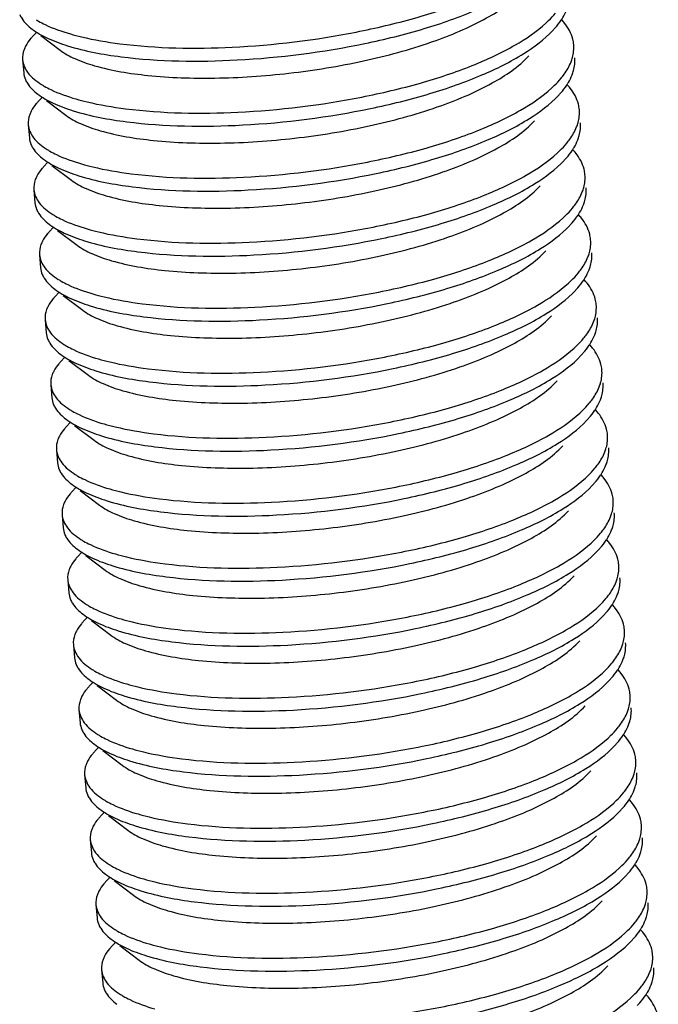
# Model space of a CAD drawing. Header units: millimetres. Extents: x -24622 to 2314, y -1603 to 2287.
# Tile 111 of 236: x -1898.69 to -1892.89, y 846.51 to 855.45. Entities that reach past the tile are written whole.
import ezdxf

# ---------------------------------------------------------------- set-up
doc = ezdxf.new("R2010")
doc.units = ezdxf.units.MM
doc.layers.add('02___PRT_ALL_AXES', color=7, linetype='Continuous')

msp = doc.modelspace()

# ---------------------------------------------------------------- linework, layer by layer
at = {"color": 7, "linetype": 'Continuous'}
for p, q in [((-1898.5418, 855.335), (-1898.5705, 855.3045)), ((-1898.4993, 855.3096), (-1898.3227, 855.1771)), ((-1898.4906, 854.7444), (-1898.5192, 854.7139)), ((-1898.4481, 854.7189), (-1898.2714, 854.5864)), ((-1898.4394, 854.1537), (-1898.468, 854.1232)), ((-1898.3968, 854.1283), (-1898.2202, 853.9958)), ((-1898.3881, 853.5631), (-1898.4167, 853.5326)), ((-1898.3456, 853.5377), (-1898.1689, 853.4052)), ((-1898.3369, 852.9725), (-1898.3655, 852.942)), ((-1898.2943, 852.947), (-1898.1177, 852.8145)), ((-1898.2856, 852.3818), (-1898.3143, 852.3514)), ((-1898.2431, 852.3564), (-1898.0665, 852.2239)), ((-1898.2344, 851.7912), (-1898.263, 851.7607)), ((-1898.1918, 851.7658), (-1898.0152, 851.6333)), ((-1898.1831, 851.2006), (-1898.2118, 851.1701)), ((-1898.1406, 851.1752), (-1897.964, 851.0427)), ((-1898.1319, 850.61), (-1898.1605, 850.5795)), ((-1898.0894, 850.5845), (-1897.9127, 850.452)), ((-1898.0806, 850.0193), (-1898.1093, 849.9889)), ((-1898.0381, 849.9939), (-1897.8615, 849.8614)), ((-1898.0294, 849.4287), (-1898.058, 849.3982)), ((-1897.9869, 849.4033), (-1897.8102, 849.2708)), ((-1897.9781, 848.8381), (-1898.0068, 848.8076)), ((-1897.9356, 848.8126), (-1897.759, 848.6802)), ((-1897.9269, 848.2475), (-1897.9555, 848.217)), ((-1897.8844, 848.222), (-1897.7077, 848.0895)), ((-1897.8756, 847.6568), (-1897.9043, 847.6263)), ((-1897.8331, 847.6314), (-1897.6565, 847.4989)), ((-1897.8244, 847.0662), (-1897.853, 847.0357)), ((-1897.7819, 847.0408), (-1897.6052, 846.9083))]:
    msp.add_line(p, q, dxfattribs=at)
for centre, radius, start, end in [((-1898.1418, 856.0955), 0.7553, 238.142, 239.99952), ((-1894.1649, 855.086), 0.5418, 38.5449, 42.71031), ((-1898.0944, 855.4985), 0.7479, 237.79134, 240.0063), ((-1894.1137, 854.4953), 0.5418, 38.5449, 42.71031), ((-1898.0431, 854.9079), 0.7479, 237.79134, 240.0063), ((-1894.0624, 853.9047), 0.5418, 38.5449, 42.71031), ((-1897.9919, 854.3173), 0.7479, 237.79134, 240.0063), ((-1894.0112, 853.3141), 0.5418, 38.5449, 42.71031), ((-1897.9406, 853.7266), 0.7479, 237.79134, 240.0063), ((-1893.96, 852.7235), 0.5418, 38.5449, 42.71031), ((-1897.8894, 853.136), 0.7479, 237.79134, 240.0063), ((-1893.9087, 852.1328), 0.5418, 38.5449, 42.71031), ((-1897.8381, 852.5454), 0.7479, 237.79134, 240.0063), ((-1893.8575, 851.5422), 0.5418, 38.5449, 42.71031), ((-1897.7869, 851.9547), 0.7479, 237.79134, 240.0063), ((-1893.8062, 850.9516), 0.5418, 38.5449, 42.71031), ((-1897.7357, 851.3641), 0.7479, 237.79134, 240.0063), ((-1893.755, 850.3609), 0.5418, 38.5449, 42.71031), ((-1897.6844, 850.7735), 0.7479, 237.79134, 240.0063), ((-1893.7037, 849.7703), 0.5418, 38.5449, 42.71031), ((-1897.6332, 850.1829), 0.7479, 237.79134, 240.0063), ((-1893.6525, 849.1797), 0.5418, 38.5449, 42.71031), ((-1897.5819, 849.5922), 0.7479, 237.79134, 240.0063), ((-1893.6012, 848.5891), 0.5418, 38.5449, 42.71031), ((-1897.5307, 849.0016), 0.7479, 237.79134, 240.0063), ((-1893.55, 847.9984), 0.5418, 38.5449, 42.71031), ((-1897.4794, 848.411), 0.7479, 237.79134, 240.0063), ((-1893.4987, 847.4078), 0.5418, 38.5449, 42.71031), ((-1897.4282, 847.8204), 0.7479, 237.79134, 240.0063), ((-1893.4475, 846.8172), 0.5418, 38.5449, 42.71031), ((-1897.3769, 847.2297), 0.7479, 237.79134, 240.0063), ((-1893.3962, 846.2265), 0.5418, 38.5449, 42.71031)]:
    msp.add_arc(centre, radius, start, end, dxfattribs=at)
for points, start_tangent, end_tangent in [([(-1897.7796, 855.2355), (-1896.7601, 855.2044), (-1895.6325, 855.3418), (-1895.1015, 855.469), (-1894.63, 855.6284), (-1894.2428, 855.8128), (-1893.9602, 856.0138)], (0.992026, -0.126034), (0.737009, 0.675882)), ([(-1897.7693, 855.1174), (-1896.7157, 855.088), (-1895.5549, 855.2373), (-1895.0145, 855.3733), (-1894.5416, 855.5425), (-1894.1626, 855.7367), (-1893.8985, 855.9464)], (0.992026, -0.126034), (0.68457, 0.728947)), ([(-1898.3227, 855.1771), (-1898.1896, 855.1008), (-1898.0096, 855.036), (-1897.5264, 854.9478), (-1896.9187, 854.9235), (-1896.2439, 854.9681), (-1895.5656, 855.0801), (-1894.9477, 855.2517), (-1894.4485, 855.4695), (-1894.1152, 855.7157)], (0.799736, -0.600352), (0.684441, 0.729068)), ([(-1898.6903, 855.5023), (-1898.672, 855.467), (-1898.5759, 855.367)], (0.382203, -0.924078), (0.799807, -0.600258)), ([(-1893.9089, 855.4232), (-1893.8853, 855.4456), (-1893.823, 855.5131)], (0.737009, 0.675882), (0.636014, 0.771678)), ([(-1893.7715, 855.4503), (-1893.7569, 855.4735), (-1893.7226, 855.543)], (0.55272, 0.833367), (0.364967, 0.931021)), ([(-1898.5195, 855.4414), (-1898.4585, 855.4093), (-1898.2301, 855.3245)], (0.865879, -0.500254), (0.960587, -0.277978)), ([(-1897.7283, 854.6449), (-1896.7088, 854.6137), (-1895.5812, 854.7512), (-1895.0502, 854.8783), (-1894.5787, 855.0377), (-1894.1915, 855.2222), (-1893.9089, 855.4232)], (0.992026, -0.126034), (0.737009, 0.675882)), ([(-1893.8473, 855.3558), (-1893.8259, 855.3793), (-1893.7715, 855.4503)], (0.68457, 0.728947), (0.55272, 0.833367)), ([(-1893.6572, 855.2267), (-1893.6658, 855.2774), (-1893.7412, 855.4235)], (-0.08614, 0.996283), (-0.622496, 0.782623)), ([(-1898.5705, 855.3045), (-1898.5907, 855.2817), (-1898.6369, 855.2133)], (-0.684741, -0.728787), (-0.459261, -0.888301)), ([(-1898.5759, 855.367), (-1898.4385, 855.2866), (-1898.2556, 855.2171), (-1897.7693, 855.1174)], (0.799807, -0.600258), (0.992026, -0.126034)), ([(-1898.2301, 855.3245), (-1898.129, 855.2978), (-1897.7796, 855.2355)], (0.960587, -0.277978), (0.992026, -0.126034)), ([(-1897.7181, 854.5267), (-1896.6645, 854.4973), (-1895.5036, 854.6467), (-1894.9633, 854.7827), (-1894.4904, 854.9519), (-1894.1113, 855.1461), (-1893.8473, 855.3558)], (0.992026, -0.126034), (0.68457, 0.728947)), ([(-1898.6369, 855.2133), (-1898.6508, 855.1821), (-1898.6641, 855.0898)], (-0.459261, -0.888301), (0.086059, -0.99629)), ([(-1893.6816, 855.0705), (-1893.6685, 855.1099), (-1893.6572, 855.2267)], (0.364967, 0.931021), (-0.08614, 0.996283)), ([(-1898.2714, 854.5864), (-1898.1384, 854.5102), (-1897.9583, 854.4454), (-1897.4751, 854.3572), (-1896.8675, 854.3329), (-1896.1927, 854.3775), (-1895.5144, 854.4894), (-1894.8965, 854.661), (-1894.3973, 854.8788), (-1894.064, 855.1251)], (0.800164, -0.599781), (0.684836, 0.728697)), ([(-1893.6714, 854.9523), (-1893.6582, 854.9918), (-1893.647, 855.1086)], (0.364967, 0.931021), (-0.08614, 0.996283)), ([(-1898.6641, 855.0898), (-1898.6157, 854.9725), (-1898.493, 854.8657)], (0.086059, -0.99629), (0.845896, -0.533349)), ([(-1893.7717, 854.9225), (-1893.7432, 854.9595), (-1893.6816, 855.0705)], (0.636014, 0.771678), (0.364967, 0.931021)), ([(-1898.6539, 854.9717), (-1898.639, 854.9117)], (0.086059, -0.99629), (0.382203, -0.924078)), ([(-1893.8577, 854.8326), (-1893.8341, 854.8549), (-1893.7717, 854.9225)], (0.737009, 0.675882), (0.636014, 0.771678)), ([(-1893.7203, 854.8597), (-1893.7057, 854.8829), (-1893.6714, 854.9523)], (0.55272, 0.833367), (0.364967, 0.931021)), ([(-1898.639, 854.9117), (-1898.6208, 854.8764), (-1898.5246, 854.7764)], (0.382203, -0.924078), (0.799807, -0.600258)), ([(-1898.4682, 854.8508), (-1898.4072, 854.8187), (-1898.1788, 854.7338)], (0.865879, -0.500254), (0.960587, -0.277978)), ([(-1897.6771, 854.0542), (-1896.6576, 854.0231), (-1895.53, 854.1606), (-1894.999, 854.2877), (-1894.5275, 854.4471), (-1894.1403, 854.6316), (-1893.8577, 854.8326)], (0.992026, -0.126034), (0.737009, 0.675882)), ([(-1893.796, 854.7651), (-1893.7747, 854.7887), (-1893.7203, 854.8597)], (0.68457, 0.728947), (0.55272, 0.833367)), ([(-1893.606, 854.6361), (-1893.6146, 854.6868), (-1893.69, 854.8329)], (-0.08614, 0.996283), (-0.622496, 0.782623)), ([(-1898.5246, 854.7764), (-1898.3873, 854.696), (-1898.2044, 854.6264), (-1897.7181, 854.5267)], (0.799807, -0.600258), (0.992026, -0.126034)), ([(-1897.6669, 853.9361), (-1896.6132, 853.9067), (-1895.4524, 854.0561), (-1894.912, 854.1921), (-1894.4391, 854.3612), (-1894.0601, 854.5554), (-1893.796, 854.7651)], (0.992026, -0.126034), (0.68457, 0.728947)), ([(-1898.5192, 854.7139), (-1898.5394, 854.6911), (-1898.5857, 854.6227)], (-0.684741, -0.728787), (-0.459261, -0.888301)), ([(-1898.1788, 854.7338), (-1898.0778, 854.7072), (-1897.7283, 854.6449)], (0.960587, -0.277978), (0.992026, -0.126034)), ([(-1898.5857, 854.6227), (-1898.5995, 854.5915), (-1898.6129, 854.4992)], (-0.459261, -0.888301), (0.086059, -0.99629)), ([(-1893.6304, 854.4798), (-1893.6172, 854.5193), (-1893.606, 854.6361)], (0.364967, 0.931021), (-0.08614, 0.996283)), ([(-1898.6129, 854.4992), (-1898.5645, 854.3818), (-1898.4418, 854.2751)], (0.086059, -0.99629), (0.845896, -0.533349)), ([(-1898.2202, 853.9958), (-1898.0871, 853.9196), (-1897.9071, 853.8547), (-1897.4239, 853.7666), (-1896.8162, 853.7422), (-1896.1414, 853.7868), (-1895.4631, 853.8988), (-1894.8452, 854.0704), (-1894.346, 854.2882), (-1894.0127, 854.5345)], (0.799736, -0.600352), (0.684441, 0.729068)), ([(-1893.7205, 854.3318), (-1893.692, 854.3688), (-1893.6304, 854.4798)], (0.636014, 0.771678), (0.364967, 0.931021)), ([(-1893.6201, 854.3617), (-1893.607, 854.4012), (-1893.5957, 854.518)], (0.364967, 0.931021), (-0.08614, 0.996283)), ([(-1898.6026, 854.3811), (-1898.5878, 854.3211)], (0.086059, -0.99629), (0.382203, -0.924078)), ([(-1898.5878, 854.3211), (-1898.5695, 854.2858), (-1898.4734, 854.1857)], (0.382203, -0.924078), (0.799807, -0.600258)), ([(-1893.8065, 854.2419), (-1893.7828, 854.2643), (-1893.7205, 854.3318)], (0.737009, 0.675882), (0.636014, 0.771678)), ([(-1893.669, 854.2691), (-1893.6544, 854.2923), (-1893.6201, 854.3617)], (0.55272, 0.833367), (0.364967, 0.931021)), ([(-1898.417, 854.2602), (-1898.356, 854.2281), (-1898.1276, 854.1432)], (0.865879, -0.500254), (0.960587, -0.277978)), ([(-1897.6259, 853.4636), (-1896.6063, 853.4325), (-1895.4787, 853.5699), (-1894.9477, 853.6971), (-1894.4762, 853.8565), (-1894.089, 854.0409), (-1893.8065, 854.2419)], (0.992026, -0.126034), (0.737009, 0.675882)), ([(-1893.7448, 854.1745), (-1893.7234, 854.1981), (-1893.669, 854.2691)], (0.68457, 0.728947), (0.55272, 0.833367)), ([(-1893.5548, 854.0455), (-1893.5633, 854.0961), (-1893.6387, 854.2423)], (-0.08614, 0.996283), (-0.622496, 0.782623)), ([(-1898.468, 854.1232), (-1898.4882, 854.1004), (-1898.5344, 854.0321)], (-0.684741, -0.728787), (-0.459261, -0.888301)), ([(-1898.4734, 854.1857), (-1898.336, 854.1053), (-1898.1531, 854.0358), (-1897.6669, 853.9361)], (0.799807, -0.600258), (0.992026, -0.126034)), ([(-1898.1276, 854.1432), (-1898.0266, 854.1166), (-1897.6771, 854.0542)], (0.960587, -0.277978), (0.992026, -0.126034)), ([(-1897.6156, 853.3455), (-1896.562, 853.3161), (-1895.4011, 853.4655), (-1894.8608, 853.6014), (-1894.3879, 853.7706), (-1894.0088, 853.9648), (-1893.7448, 854.1745)], (0.992026, -0.126034), (0.68457, 0.728947)), ([(-1898.5344, 854.0321), (-1898.5483, 854.0008), (-1898.5616, 853.9086)], (-0.459261, -0.888301), (0.086059, -0.99629)), ([(-1893.5791, 853.8892), (-1893.566, 853.9287), (-1893.5548, 854.0455)], (0.364967, 0.931021), (-0.08614, 0.996283)), ([(-1898.1689, 853.4052), (-1898.0359, 853.3289), (-1897.8558, 853.2641), (-1897.3726, 853.1759), (-1896.765, 853.1516), (-1896.0902, 853.1962), (-1895.4119, 853.3082), (-1894.794, 853.4798), (-1894.2948, 853.6976), (-1893.9615, 853.9438)], (0.800164, -0.599781), (0.684833, 0.7287)), ([(-1898.5616, 853.9086), (-1898.5132, 853.7912), (-1898.3905, 853.6845)], (0.086059, -0.99629), (0.845896, -0.533349)), ([(-1893.6692, 853.7412), (-1893.6407, 853.7782), (-1893.5791, 853.8892)], (0.636014, 0.771678), (0.364967, 0.931021)), ([(-1893.5689, 853.7711), (-1893.5557, 853.8105), (-1893.5445, 853.9273)], (0.364967, 0.931021), (-0.08614, 0.996283)), ([(-1898.5514, 853.7904), (-1898.5365, 853.7305)], (0.086059, -0.99629), (0.382203, -0.924078)), ([(-1893.6178, 853.6784), (-1893.6032, 853.7016), (-1893.5689, 853.7711)], (0.55272, 0.833367), (0.364967, 0.931021)), ([(-1898.5365, 853.7305), (-1898.5183, 853.6951), (-1898.4221, 853.5951)], (0.382203, -0.924078), (0.799807, -0.600258)), ([(-1898.3658, 853.6695), (-1898.3048, 853.6374), (-1898.0763, 853.5526)], (0.865879, -0.500254), (0.960587, -0.277978)), ([(-1893.7552, 853.6513), (-1893.7316, 853.6737), (-1893.6692, 853.7412)], (0.737009, 0.675882), (0.636014, 0.771678)), ([(-1893.6935, 853.5839), (-1893.6722, 853.6075), (-1893.6178, 853.6784)], (0.68457, 0.728947), (0.55272, 0.833367)), ([(-1898.4221, 853.5951), (-1898.2848, 853.5147), (-1898.1019, 853.4452), (-1897.6156, 853.3455)], (0.799807, -0.600258), (0.992026, -0.126034)), ([(-1897.5746, 852.873), (-1896.5551, 852.8419), (-1895.4275, 852.9793), (-1894.8965, 853.1065), (-1894.425, 853.2659), (-1894.0378, 853.4503), (-1893.7552, 853.6513)], (0.992026, -0.126034), (0.737009, 0.675882)), ([(-1897.5644, 852.7549), (-1896.5107, 852.7255), (-1895.3499, 852.8748), (-1894.8095, 853.0108), (-1894.3366, 853.18), (-1893.9576, 853.3742), (-1893.6935, 853.5839)], (0.992026, -0.126034), (0.68457, 0.728947)), ([(-1893.5035, 853.4548), (-1893.5121, 853.5055), (-1893.5875, 853.6517)], (-0.08614, 0.996283), (-0.622496, 0.782623)), ([(-1898.4167, 853.5326), (-1898.4369, 853.5098), (-1898.4832, 853.4415)], (-0.684741, -0.728787), (-0.459261, -0.888301)), ([(-1898.0763, 853.5526), (-1897.9753, 853.526), (-1897.6259, 853.4636)], (0.960587, -0.277978), (0.992026, -0.126034)), ([(-1898.4832, 853.4415), (-1898.497, 853.4102), (-1898.5104, 853.3179)], (-0.459261, -0.888301), (0.086059, -0.99629)), ([(-1893.5279, 853.2986), (-1893.5147, 853.338), (-1893.5035, 853.4548)], (0.364967, 0.931021), (-0.08614, 0.996283)), ([(-1898.5104, 853.3179), (-1898.462, 853.2006), (-1898.3393, 853.0938)], (0.086059, -0.99629), (0.845896, -0.533349)), ([(-1898.1177, 852.8146), (-1897.9847, 852.7383), (-1897.8046, 852.6735), (-1897.3214, 852.5853), (-1896.7137, 852.561), (-1896.0389, 852.6056), (-1895.3606, 852.7175), (-1894.7427, 852.8891), (-1894.2436, 853.1069), (-1893.9102, 853.3532)], (0.799736, -0.600352), (0.684441, 0.729068)), ([(-1893.5176, 853.1805), (-1893.5045, 853.2199), (-1893.4933, 853.3367)], (0.364967, 0.931021), (-0.08614, 0.996283)), ([(-1893.618, 853.1506), (-1893.5895, 853.1876), (-1893.5279, 853.2986)], (0.636014, 0.771678), (0.364967, 0.931021)), ([(-1898.5001, 853.1998), (-1898.4853, 853.1398)], (0.086059, -0.99629), (0.382203, -0.924078)), ([(-1898.4853, 853.1398), (-1898.467, 853.1045), (-1898.3709, 853.0045)], (0.382203, -0.924078), (0.799807, -0.600258)), ([(-1893.704, 853.0607), (-1893.6803, 853.0831), (-1893.618, 853.1506)], (0.737009, 0.675882), (0.636014, 0.771678)), ([(-1893.5666, 853.0878), (-1893.552, 853.111), (-1893.5176, 853.1805)], (0.55272, 0.833367), (0.364967, 0.931021)), ([(-1898.3145, 853.0789), (-1898.2535, 853.0468), (-1898.0251, 852.962)], (0.865879, -0.500254), (0.960587, -0.277978)), ([(-1897.5234, 852.2824), (-1896.5039, 852.2512), (-1895.3762, 852.3887), (-1894.8452, 852.5158), (-1894.3738, 852.6752), (-1893.9866, 852.8597), (-1893.704, 853.0607)], (0.992026, -0.126034), (0.737009, 0.675882)), ([(-1893.6423, 852.9933), (-1893.6209, 853.0168), (-1893.5666, 853.0878)], (0.68457, 0.728947), (0.55272, 0.833367)), ([(-1893.4523, 852.8642), (-1893.4608, 852.9149), (-1893.5362, 853.061)], (-0.08614, 0.996283), (-0.622496, 0.782623)), ([(-1898.3709, 853.0045), (-1898.2335, 852.9241), (-1898.0506, 852.8546), (-1897.5644, 852.7549)], (0.799807, -0.600258), (0.992026, -0.126034)), ([(-1898.0251, 852.962), (-1897.9241, 852.9353), (-1897.5746, 852.873)], (0.960587, -0.277978), (0.992026, -0.126034)), ([(-1897.5131, 852.1642), (-1896.4595, 852.1348), (-1895.2987, 852.2842), (-1894.7583, 852.4202), (-1894.2854, 852.5894), (-1893.9063, 852.7836), (-1893.6423, 852.9933)], (0.992026, -0.126034), (0.68457, 0.728947)), ([(-1898.3655, 852.942), (-1898.3857, 852.9192), (-1898.4319, 852.8508)], (-0.684741, -0.728787), (-0.459261, -0.888301)), ([(-1893.4766, 852.708), (-1893.4635, 852.7474), (-1893.4523, 852.8642)], (0.364967, 0.931021), (-0.08614, 0.996283)), ([(-1898.4319, 852.8508), (-1898.4458, 852.8196), (-1898.4591, 852.7273)], (-0.459261, -0.888301), (0.086059, -0.99629)), ([(-1898.4591, 852.7273), (-1898.4107, 852.6099), (-1898.288, 852.5032)], (0.086059, -0.99629), (0.845896, -0.533349)), ([(-1898.0664, 852.2239), (-1897.9334, 852.1477), (-1897.7533, 852.0829), (-1897.2701, 851.9947), (-1896.6625, 851.9704), (-1895.9877, 852.0149), (-1895.3094, 852.1269), (-1894.6915, 852.2985), (-1894.1923, 852.5163), (-1893.859, 852.7626)], (0.800164, -0.599781), (0.684836, 0.728697)), ([(-1893.5667, 852.5599), (-1893.5382, 852.5969), (-1893.4766, 852.708)], (0.636014, 0.771678), (0.364967, 0.931021)), ([(-1893.4664, 852.5898), (-1893.4532, 852.6293), (-1893.442, 852.7461)], (0.364967, 0.931021), (-0.08614, 0.996283)), ([(-1898.4489, 852.6092), (-1898.4341, 852.5492)], (0.086059, -0.99629), (0.382203, -0.924078)), ([(-1898.4341, 852.5492), (-1898.4158, 852.5139), (-1898.3197, 852.4138)], (0.382203, -0.924078), (0.799807, -0.600258)), ([(-1893.6527, 852.47), (-1893.6291, 852.4924), (-1893.5667, 852.5599)], (0.737009, 0.675882), (0.636014, 0.771678)), ([(-1893.5153, 852.4972), (-1893.5007, 852.5204), (-1893.4664, 852.5898)], (0.55272, 0.833367), (0.364967, 0.931021)), ([(-1898.2633, 852.4883), (-1898.2023, 852.4562), (-1897.9739, 852.3713)], (0.865879, -0.500254), (0.960587, -0.277978)), ([(-1897.4721, 851.6917), (-1896.4526, 851.6606), (-1895.325, 851.7981), (-1894.794, 851.9252), (-1894.3225, 852.0846), (-1893.9353, 852.2691), (-1893.6527, 852.47)], (0.992026, -0.126034), (0.737009, 0.675882)), ([(-1893.591, 852.4026), (-1893.5697, 852.4262), (-1893.5153, 852.4972)], (0.68457, 0.728947), (0.55272, 0.833367)), ([(-1893.401, 852.2736), (-1893.4096, 852.3242), (-1893.485, 852.4704)], (-0.08614, 0.996283), (-0.622496, 0.782623)), ([(-1898.3142, 852.3514), (-1898.3345, 852.3285), (-1898.3807, 852.2602)], (-0.684741, -0.728787), (-0.459261, -0.888301)), ([(-1898.3197, 852.4138), (-1898.1823, 852.3334), (-1897.9994, 852.2639), (-1897.5131, 852.1642)], (0.799807, -0.600258), (0.992026, -0.126034)), ([(-1897.9739, 852.3713), (-1897.8728, 852.3447), (-1897.5234, 852.2824)], (0.960587, -0.277978), (0.992026, -0.126034)), ([(-1897.4619, 851.5736), (-1896.4083, 851.5442), (-1895.2474, 851.6936), (-1894.707, 851.8296), (-1894.2341, 851.9987), (-1893.8551, 852.1929), (-1893.591, 852.4026)], (0.992026, -0.126034), (0.68457, 0.728947)), ([(-1898.3807, 852.2602), (-1898.3945, 852.2289), (-1898.4079, 852.1367)], (-0.459261, -0.888301), (0.086059, -0.99629)), ([(-1893.4254, 852.1173), (-1893.4122, 852.1568), (-1893.401, 852.2736)], (0.364967, 0.931021), (-0.08614, 0.996283)), ([(-1898.0152, 851.6333), (-1897.8822, 851.5571), (-1897.7021, 851.4922), (-1897.2189, 851.404), (-1896.6113, 851.3797), (-1895.9364, 851.4243), (-1895.2581, 851.5363), (-1894.6402, 851.7079), (-1894.1411, 851.9257), (-1893.8077, 852.172)], (0.799736, -0.600352), (0.684441, 0.729068)), ([(-1893.4151, 851.9992), (-1893.402, 852.0386), (-1893.3908, 852.1554)], (0.364967, 0.931021), (-0.08614, 0.996283)), ([(-1898.4079, 852.1367), (-1898.3595, 852.0193), (-1898.2368, 851.9126)], (0.086059, -0.99629), (0.845896, -0.533349)), ([(-1893.5155, 851.9693), (-1893.487, 852.0063), (-1893.4254, 852.1173)], (0.636014, 0.771678), (0.364967, 0.931021)), ([(-1898.3976, 852.0186), (-1898.3828, 851.9586)], (0.086059, -0.99629), (0.382203, -0.924078)), ([(-1893.4641, 851.9066), (-1893.4495, 851.9297), (-1893.4151, 851.9992)], (0.55272, 0.833367), (0.364967, 0.931021)), ([(-1898.3828, 851.9586), (-1898.3645, 851.9233), (-1898.2684, 851.8232)], (0.382203, -0.924078), (0.799807, -0.600258)), ([(-1898.212, 851.8977), (-1898.151, 851.8656), (-1897.9226, 851.7807)], (0.865879, -0.500254), (0.960587, -0.277978)), ([(-1893.6015, 851.8794), (-1893.5778, 851.9018), (-1893.5155, 851.9693)], (0.737009, 0.675882), (0.636014, 0.771678)), ([(-1893.5398, 851.812), (-1893.5185, 851.8356), (-1893.4641, 851.9066)], (0.68457, 0.728947), (0.55272, 0.833367)), ([(-1898.2684, 851.8232), (-1898.131, 851.7428), (-1897.9481, 851.6733), (-1897.4619, 851.5736)], (0.799807, -0.600258), (0.992026, -0.126034)), ([(-1897.4209, 851.1011), (-1896.4014, 851.07), (-1895.2737, 851.2074), (-1894.7427, 851.3346), (-1894.2713, 851.494), (-1893.8841, 851.6784), (-1893.6015, 851.8794)], (0.992026, -0.126034), (0.737009, 0.675882)), ([(-1897.4106, 850.983), (-1896.357, 850.9536), (-1895.1962, 851.1029), (-1894.6558, 851.2389), (-1894.1829, 851.4081), (-1893.8038, 851.6023), (-1893.5398, 851.812)], (0.992026, -0.126034), (0.68457, 0.728947)), ([(-1893.3498, 851.6829), (-1893.3583, 851.7336), (-1893.4337, 851.8798)], (-0.08614, 0.996283), (-0.622496, 0.782623)), ([(-1898.263, 851.7607), (-1898.2832, 851.7379), (-1898.3294, 851.6696)], (-0.684741, -0.728787), (-0.459261, -0.888301)), ([(-1897.9226, 851.7807), (-1897.8216, 851.7541), (-1897.4721, 851.6917)], (0.960587, -0.277978), (0.992026, -0.126034)), ([(-1898.3294, 851.6696), (-1898.3433, 851.6383), (-1898.3566, 851.5461)], (-0.459261, -0.888301), (0.086059, -0.99629)), ([(-1893.3741, 851.5267), (-1893.361, 851.5661), (-1893.3498, 851.6829)], (0.364967, 0.931021), (-0.08614, 0.996283)), ([(-1898.3566, 851.5461), (-1898.3082, 851.4287), (-1898.1855, 851.322)], (0.086059, -0.99629), (0.845896, -0.533349)), ([(-1897.9639, 851.0427), (-1897.8309, 850.9664), (-1897.6508, 850.9016), (-1897.1676, 850.8134), (-1896.56, 850.7891), (-1895.8852, 850.8337), (-1895.2069, 850.9457), (-1894.589, 851.1173), (-1894.0898, 851.3351), (-1893.7565, 851.5813)], (0.800164, -0.599781), (0.684833, 0.7287)), ([(-1893.4642, 851.3787), (-1893.4357, 851.4157), (-1893.3741, 851.5267)], (0.636014, 0.771678), (0.364967, 0.931021)), ([(-1893.3639, 851.4086), (-1893.3507, 851.448), (-1893.3395, 851.5648)], (0.364967, 0.931021), (-0.08614, 0.996283)), ([(-1898.3464, 851.4279), (-1898.3316, 851.368)], (0.086059, -0.99629), (0.382203, -0.924078)), ([(-1898.3316, 851.368), (-1898.3133, 851.3326), (-1898.2172, 851.2326)], (0.382203, -0.924078), (0.799807, -0.600258)), ([(-1893.5502, 851.2888), (-1893.5266, 851.3112), (-1893.4642, 851.3787)], (0.737009, 0.675882), (0.636014, 0.771678)), ([(-1893.4128, 851.3159), (-1893.3982, 851.3391), (-1893.3639, 851.4086)], (0.55272, 0.833367), (0.364967, 0.931021)), ([(-1898.1608, 851.307), (-1898.0998, 851.2749), (-1897.8714, 851.1901)], (0.865879, -0.500254), (0.960587, -0.277978)), ([(-1897.3696, 850.5105), (-1896.3501, 850.4793), (-1895.2225, 850.6168), (-1894.6915, 850.7439), (-1894.22, 850.9033), (-1893.8328, 851.0878), (-1893.5502, 851.2888)], (0.992026, -0.126034), (0.737009, 0.675882)), ([(-1893.4885, 851.2214), (-1893.4672, 851.245), (-1893.4128, 851.3159)], (0.68457, 0.728947), (0.55272, 0.833367)), ([(-1893.2985, 851.0923), (-1893.3071, 851.143), (-1893.3825, 851.2891)], (-0.08614, 0.996283), (-0.622496, 0.782623)), ([(-1898.2117, 851.1701), (-1898.232, 851.1473), (-1898.2782, 851.0789)], (-0.684741, -0.728787), (-0.459261, -0.888301)), ([(-1898.2172, 851.2326), (-1898.0798, 851.1522), (-1897.8969, 851.0827), (-1897.4106, 850.983)], (0.799807, -0.600258), (0.992026, -0.126034)), ([(-1897.8714, 851.1901), (-1897.7703, 851.1634), (-1897.4209, 851.1011)], (0.960587, -0.277978), (0.992026, -0.126034)), ([(-1897.3594, 850.3924), (-1896.3058, 850.3629), (-1895.1449, 850.5123), (-1894.6045, 850.6483), (-1894.1316, 850.8175), (-1893.7526, 851.0117), (-1893.4885, 851.2214)], (0.992026, -0.126034), (0.68457, 0.728947)), ([(-1898.2782, 851.0789), (-1898.292, 851.0477), (-1898.3054, 850.9554)], (-0.459261, -0.888301), (0.086059, -0.99629)), ([(-1893.3229, 850.9361), (-1893.3097, 850.9755), (-1893.2985, 851.0923)], (0.364967, 0.931021), (-0.08614, 0.996283)), ([(-1897.9127, 850.452), (-1897.7797, 850.3758), (-1897.5996, 850.311), (-1897.1164, 850.2228), (-1896.5088, 850.1985), (-1895.834, 850.2431), (-1895.1556, 850.355), (-1894.5377, 850.5266), (-1894.0386, 850.7444), (-1893.7052, 850.9907)], (0.799736, -0.600352), (0.684441, 0.729068)), ([(-1898.3054, 850.9554), (-1898.257, 850.8381), (-1898.1343, 850.7313)], (0.086059, -0.99629), (0.845896, -0.533349)), ([(-1893.413, 850.7881), (-1893.3845, 850.8251), (-1893.3229, 850.9361)], (0.636014, 0.771678), (0.364967, 0.931021)), ([(-1893.3126, 850.8179), (-1893.2995, 850.8574), (-1893.2883, 850.9742)], (0.364967, 0.931021), (-0.08614, 0.996283)), ([(-1898.2951, 850.8373), (-1898.2803, 850.7773)], (0.086059, -0.99629), (0.382203, -0.924078)), ([(-1893.3616, 850.7253), (-1893.347, 850.7485), (-1893.3126, 850.8179)], (0.55272, 0.833367), (0.364967, 0.931021)), ([(-1898.2803, 850.7773), (-1898.262, 850.742), (-1898.1659, 850.642)], (0.382203, -0.924078), (0.799807, -0.600258)), ([(-1893.499, 850.6982), (-1893.4753, 850.7205), (-1893.413, 850.7881)], (0.737009, 0.675882), (0.636014, 0.771678)), ([(-1893.4373, 850.6307), (-1893.416, 850.6543), (-1893.3616, 850.7253)], (0.68457, 0.728947), (0.55272, 0.833367)), ([(-1898.1659, 850.642), (-1898.0285, 850.5616), (-1897.8456, 850.492), (-1897.3594, 850.3924)], (0.799807, -0.600258), (0.992026, -0.126034)), ([(-1898.1095, 850.7164), (-1898.0485, 850.6843), (-1897.8201, 850.5995)], (0.865879, -0.500254), (0.960587, -0.277978)), ([(-1897.3184, 849.9198), (-1896.2989, 849.8887), (-1895.1713, 850.0262), (-1894.6402, 850.1533), (-1894.1688, 850.3127), (-1893.7816, 850.4972), (-1893.499, 850.6982)], (0.992026, -0.126034), (0.737009, 0.675882)), ([(-1897.3081, 849.8017), (-1896.2545, 849.7723), (-1895.0937, 849.9217), (-1894.5533, 850.0577), (-1894.0804, 850.2268), (-1893.7014, 850.4211), (-1893.4373, 850.6307)], (0.992026, -0.126034), (0.68457, 0.728947)), ([(-1893.2473, 850.5017), (-1893.2559, 850.5524), (-1893.3313, 850.6985)], (-0.08614, 0.996283), (-0.622496, 0.782623)), ([(-1898.1605, 850.5795), (-1898.1807, 850.5567), (-1898.2269, 850.4883)], (-0.684741, -0.728787), (-0.459261, -0.888301)), ([(-1897.8201, 850.5995), (-1897.7191, 850.5728), (-1897.3696, 850.5105)], (0.960587, -0.277978), (0.992026, -0.126034)), ([(-1898.2269, 850.4883), (-1898.2408, 850.4571), (-1898.2541, 850.3648)], (-0.459261, -0.888301), (0.086059, -0.99629)), ([(-1893.2716, 850.3454), (-1893.2585, 850.3849), (-1893.2473, 850.5017)], (0.364967, 0.931021), (-0.08614, 0.996283)), ([(-1898.2541, 850.3648), (-1898.2057, 850.2474), (-1898.083, 850.1407)], (0.086059, -0.99629), (0.845896, -0.533349)), ([(-1897.8614, 849.8614), (-1897.7284, 849.7852), (-1897.5483, 849.7204), (-1897.0652, 849.6322), (-1896.4575, 849.6079), (-1895.7827, 849.6524), (-1895.1044, 849.7644), (-1894.4865, 849.936), (-1893.9873, 850.1538), (-1893.654, 850.4001)], (0.800164, -0.599781), (0.684836, 0.728697)), ([(-1893.2614, 850.2273), (-1893.2482, 850.2668), (-1893.237, 850.3836)], (0.364967, 0.931021), (-0.08614, 0.996283)), ([(-1893.3617, 850.1974), (-1893.3332, 850.2344), (-1893.2716, 850.3454)], (0.636014, 0.771678), (0.364967, 0.931021)), ([(-1898.2439, 850.2467), (-1898.2291, 850.1867)], (0.086059, -0.99629), (0.382203, -0.924078)), ([(-1898.2291, 850.1867), (-1898.2108, 850.1514), (-1898.1147, 850.0513)], (0.382203, -0.924078), (0.799807, -0.600258)), ([(-1893.4477, 850.1075), (-1893.4241, 850.1299), (-1893.3617, 850.1974)], (0.737009, 0.675882), (0.636014, 0.771678)), ([(-1893.3103, 850.1347), (-1893.2957, 850.1579), (-1893.2614, 850.2273)], (0.55272, 0.833367), (0.364967, 0.931021)), ([(-1898.0583, 850.1258), (-1897.9973, 850.0937), (-1897.7689, 850.0088)], (0.865879, -0.500254), (0.960587, -0.277978)), ([(-1897.2671, 849.3292), (-1896.2476, 849.2981), (-1895.12, 849.4355), (-1894.589, 849.5627), (-1894.1175, 849.7221), (-1893.7303, 849.9065), (-1893.4477, 850.1075)], (0.992026, -0.126034), (0.737009, 0.675882)), ([(-1893.386, 850.0401), (-1893.3647, 850.0637), (-1893.3103, 850.1347)], (0.68457, 0.728947), (0.55272, 0.833367)), ([(-1893.196, 849.9111), (-1893.2046, 849.9617), (-1893.28, 850.1079)], (-0.08614, 0.996283), (-0.622496, 0.782623)), ([(-1898.1147, 850.0513), (-1897.9773, 849.9709), (-1897.7944, 849.9014), (-1897.3081, 849.8017)], (0.799807, -0.600258), (0.992026, -0.126034)), ([(-1897.7689, 850.0088), (-1897.6678, 849.9822), (-1897.3184, 849.9198)], (0.960587, -0.277978), (0.992026, -0.126034)), ([(-1897.2569, 849.2111), (-1896.2033, 849.1817), (-1895.0424, 849.3311), (-1894.502, 849.467), (-1894.0292, 849.6362), (-1893.6501, 849.8304), (-1893.386, 850.0401)], (0.992026, -0.126034), (0.68457, 0.728947)), ([(-1898.1092, 849.9889), (-1898.1295, 849.966), (-1898.1757, 849.8977)], (-0.684741, -0.728787), (-0.459261, -0.888301)), ([(-1898.1757, 849.8977), (-1898.1895, 849.8664), (-1898.2029, 849.7742)], (-0.459261, -0.888301), (0.086059, -0.99629)), ([(-1893.2204, 849.7548), (-1893.2072, 849.7943), (-1893.196, 849.9111)], (0.364967, 0.931021), (-0.08614, 0.996283)), ([(-1898.2029, 849.7742), (-1898.1545, 849.6568), (-1898.0318, 849.5501)], (0.086059, -0.99629), (0.845896, -0.533349)), ([(-1897.8102, 849.2708), (-1897.6772, 849.1945), (-1897.4971, 849.1297), (-1897.0139, 849.0415), (-1896.4063, 849.0172), (-1895.7315, 849.0618), (-1895.0531, 849.1738), (-1894.4352, 849.3454), (-1893.9361, 849.5632), (-1893.6027, 849.8094)], (0.799736, -0.600352), (0.684441, 0.729068)), ([(-1893.3105, 849.6068), (-1893.282, 849.6438), (-1893.2204, 849.7548)], (0.636014, 0.771678), (0.364967, 0.931021)), ([(-1893.2101, 849.6367), (-1893.197, 849.6761), (-1893.1858, 849.7929)], (0.364967, 0.931021), (-0.08614, 0.996283)), ([(-1898.1926, 849.656), (-1898.1778, 849.5961)], (0.086059, -0.99629), (0.382203, -0.924078)), ([(-1898.1778, 849.5961), (-1898.1595, 849.5607), (-1898.0634, 849.4607)], (0.382203, -0.924078), (0.799807, -0.600258)), ([(-1893.3965, 849.5169), (-1893.3728, 849.5393), (-1893.3105, 849.6068)], (0.737009, 0.675882), (0.636014, 0.771678)), ([(-1893.2591, 849.544), (-1893.2445, 849.5672), (-1893.2101, 849.6367)], (0.55272, 0.833367), (0.364967, 0.931021)), ([(-1898.007, 849.5351), (-1897.946, 849.5031), (-1897.7176, 849.4182)], (0.865879, -0.500254), (0.960587, -0.277978)), ([(-1897.2159, 848.7386), (-1896.1964, 848.7075), (-1895.0688, 848.8449), (-1894.5378, 848.9721), (-1894.0663, 849.1315), (-1893.6791, 849.3159), (-1893.3965, 849.5169)], (0.992026, -0.126034), (0.737009, 0.675882)), ([(-1893.3348, 849.4495), (-1893.3135, 849.4731), (-1893.2591, 849.544)], (0.68457, 0.728947), (0.55272, 0.833367)), ([(-1893.1448, 849.3204), (-1893.1534, 849.3711), (-1893.2288, 849.5173)], (-0.08614, 0.996283), (-0.622496, 0.782623)), ([(-1898.058, 849.3982), (-1898.0782, 849.3754), (-1898.1244, 849.3071)], (-0.684741, -0.728787), (-0.459261, -0.888301)), ([(-1898.0634, 849.4607), (-1897.926, 849.3803), (-1897.7431, 849.3108), (-1897.2569, 849.2111)], (0.799807, -0.600258), (0.992026, -0.126034)), ([(-1897.7176, 849.4182), (-1897.6166, 849.3916), (-1897.2671, 849.3292)], (0.960587, -0.277978), (0.992026, -0.126034)), ([(-1897.2056, 848.6205), (-1896.152, 848.5911), (-1894.9912, 848.7404), (-1894.4508, 848.8764), (-1893.9779, 849.0456), (-1893.5989, 849.2398), (-1893.3348, 849.4495)], (0.992026, -0.126034), (0.68457, 0.728947)), ([(-1898.1244, 849.3071), (-1898.1383, 849.2758), (-1898.1516, 849.1835)], (-0.459261, -0.888301), (0.086059, -0.99629)), ([(-1893.1691, 849.1642), (-1893.156, 849.2036), (-1893.1448, 849.3204)], (0.364967, 0.931021), (-0.08614, 0.996283)), ([(-1897.7589, 848.6802), (-1897.6259, 848.6039), (-1897.4458, 848.5391), (-1896.9627, 848.4509), (-1896.355, 848.4266), (-1895.6802, 848.4712), (-1895.0019, 848.5832), (-1894.384, 848.7548), (-1893.8848, 848.9726), (-1893.5515, 849.2188)], (0.800164, -0.599781), (0.684833, 0.7287)), ([(-1893.1589, 849.0461), (-1893.1458, 849.0855), (-1893.1345, 849.2023)], (0.364967, 0.931021), (-0.08614, 0.996283)), ([(-1898.1516, 849.1835), (-1898.1032, 849.0662), (-1897.9805, 848.9594)], (0.086059, -0.99629), (0.845896, -0.533349)), ([(-1893.2592, 849.0162), (-1893.2307, 849.0532), (-1893.1691, 849.1642)], (0.636014, 0.771678), (0.364967, 0.931021)), ([(-1898.1414, 849.0654), (-1898.1266, 849.0054)], (0.086059, -0.99629), (0.382203, -0.924078)), ([(-1893.2078, 848.9534), (-1893.1932, 848.9766), (-1893.1589, 849.0461)], (0.55272, 0.833367), (0.364967, 0.931021)), ([(-1898.1266, 849.0054), (-1898.1083, 848.9701), (-1898.0122, 848.8701)], (0.382203, -0.924078), (0.799807, -0.600258)), ([(-1897.9558, 848.9445), (-1897.8948, 848.9124), (-1897.6664, 848.8276)], (0.865879, -0.500254), (0.960587, -0.277978)), ([(-1893.3452, 848.9263), (-1893.3216, 848.9487), (-1893.2592, 849.0162)], (0.737009, 0.675882), (0.636014, 0.771678)), ([(-1893.2836, 848.8589), (-1893.2622, 848.8824), (-1893.2078, 848.9534)], (0.68457, 0.728947), (0.55272, 0.833367)), ([(-1898.0122, 848.8701), (-1897.8748, 848.7897), (-1897.6919, 848.7202), (-1897.2056, 848.6205)], (0.799807, -0.600258), (0.992026, -0.126034)), ([(-1897.1646, 848.148), (-1896.1451, 848.1168), (-1895.0175, 848.2543), (-1894.4865, 848.3814), (-1894.015, 848.5408), (-1893.6278, 848.7253), (-1893.3452, 848.9263)], (0.992026, -0.126034), (0.737009, 0.675882)), ([(-1897.1544, 848.0298), (-1896.1008, 848.0004), (-1894.9399, 848.1498), (-1894.3995, 848.2858), (-1893.9267, 848.455), (-1893.5476, 848.6492), (-1893.2836, 848.8589)], (0.992026, -0.126034), (0.68457, 0.728947)), ([(-1893.0935, 848.7298), (-1893.1021, 848.7805), (-1893.1775, 848.9266)], (-0.08614, 0.996283), (-0.622496, 0.782623)), ([(-1898.0067, 848.8076), (-1898.027, 848.7848), (-1898.0732, 848.7164)], (-0.684741, -0.728787), (-0.459261, -0.888301)), ([(-1897.6664, 848.8276), (-1897.5653, 848.8009), (-1897.2159, 848.7386)], (0.960587, -0.277978), (0.992026, -0.126034)), ([(-1898.0732, 848.7164), (-1898.0871, 848.6852), (-1898.1004, 848.5929)], (-0.459261, -0.888301), (0.086059, -0.99629)), ([(-1893.1179, 848.5736), (-1893.1048, 848.613), (-1893.0935, 848.7298)], (0.364967, 0.931021), (-0.08614, 0.996283)), ([(-1898.1004, 848.5929), (-1898.052, 848.4755), (-1897.9293, 848.3688)], (0.086059, -0.99629), (0.845896, -0.533349)), ([(-1897.7077, 848.0895), (-1897.5747, 848.0133), (-1897.3946, 847.9485), (-1896.9114, 847.8603), (-1896.3038, 847.836), (-1895.629, 847.8805), (-1894.9506, 847.9925), (-1894.3328, 848.1641), (-1893.8336, 848.3819), (-1893.5003, 848.6282)], (0.799736, -0.600352), (0.684441, 0.729068)), ([(-1893.208, 848.4256), (-1893.1795, 848.4626), (-1893.1179, 848.5736)], (0.636014, 0.771678), (0.364967, 0.931021)), ([(-1893.1077, 848.4554), (-1893.0945, 848.4949), (-1893.0833, 848.6117)], (0.364967, 0.931021), (-0.08614, 0.996283)), ([(-1898.0902, 848.4748), (-1898.0753, 848.4148)], (0.086059, -0.99629), (0.382203, -0.924078)), ([(-1898.0753, 848.4148), (-1898.057, 848.3795), (-1897.9609, 848.2795)], (0.382203, -0.924078), (0.799807, -0.600258)), ([(-1893.294, 848.3357), (-1893.2703, 848.358), (-1893.208, 848.4256)], (0.737009, 0.675882), (0.636014, 0.771678)), ([(-1893.1566, 848.3628), (-1893.142, 848.386), (-1893.1077, 848.4554)], (0.55272, 0.833367), (0.364967, 0.931021)), ([(-1897.9045, 848.3539), (-1897.8435, 848.3218), (-1897.6151, 848.2369)], (0.865879, -0.500254), (0.960587, -0.277978)), ([(-1897.1134, 847.5573), (-1896.0939, 847.5262), (-1894.9663, 847.6637), (-1894.4353, 847.7908), (-1893.9638, 847.9502), (-1893.5766, 848.1347), (-1893.294, 848.3357)], (0.992026, -0.126034), (0.737009, 0.675882)), ([(-1893.2323, 848.2682), (-1893.211, 848.2918), (-1893.1566, 848.3628)], (0.68457, 0.728947), (0.55272, 0.833367)), ([(-1893.0423, 848.1392), (-1893.0509, 848.1898), (-1893.1263, 848.336)], (-0.08614, 0.996283), (-0.622496, 0.782623)), ([(-1897.9555, 848.217), (-1897.9757, 848.1942), (-1898.0219, 848.1258)], (-0.684741, -0.728787), (-0.459261, -0.888301)), ([(-1897.9609, 848.2795), (-1897.8235, 848.199), (-1897.6406, 848.1295), (-1897.1544, 848.0298)], (0.799807, -0.600258), (0.992026, -0.126034)), ([(-1897.6151, 848.2369), (-1897.5141, 848.2103), (-1897.1646, 848.148)], (0.960587, -0.277978), (0.992026, -0.126034)), ([(-1897.1031, 847.4392), (-1896.0495, 847.4098), (-1894.8887, 847.5592), (-1894.3483, 847.6952), (-1893.8754, 847.8643), (-1893.4964, 848.0585), (-1893.2323, 848.2682)], (0.992026, -0.126034), (0.68457, 0.728947)), ([(-1898.0219, 848.1258), (-1898.0358, 848.0945), (-1898.0492, 848.0023)], (-0.459261, -0.888301), (0.086059, -0.99629)), ([(-1893.0667, 847.9829), (-1893.0535, 848.0224), (-1893.0423, 848.1392)], (0.364967, 0.931021), (-0.08614, 0.996283)), ([(-1897.6565, 847.4989), (-1897.5234, 847.4227), (-1897.3434, 847.3578), (-1896.8602, 847.2697), (-1896.2525, 847.2454), (-1895.5777, 847.2899), (-1894.8994, 847.4019), (-1894.2815, 847.5735), (-1893.7824, 847.7913), (-1893.449, 848.0376)], (0.800164, -0.599781), (0.684836, 0.728697)), ([(-1898.0492, 848.0023), (-1898.0007, 847.8849), (-1897.878, 847.7782)], (0.086059, -0.99629), (0.845896, -0.533349)), ([(-1893.1568, 847.8349), (-1893.1283, 847.8719), (-1893.0667, 847.9829)], (0.636014, 0.771678), (0.364967, 0.931021)), ([(-1893.0564, 847.8648), (-1893.0433, 847.9042), (-1893.032, 848.0211)], (0.364967, 0.931021), (-0.08614, 0.996283)), ([(-1898.0389, 847.8842), (-1898.0241, 847.8242)], (0.086059, -0.99629), (0.382203, -0.924078)), ([(-1893.1053, 847.7722), (-1893.0907, 847.7953), (-1893.0564, 847.8648)], (0.55272, 0.833367), (0.364967, 0.931021)), ([(-1898.0241, 847.8242), (-1898.0058, 847.7889), (-1897.9097, 847.6888)], (0.382203, -0.924078), (0.799807, -0.600258)), ([(-1893.2427, 847.745), (-1893.2191, 847.7674), (-1893.1568, 847.8349)], (0.737009, 0.675882), (0.636014, 0.771678)), ([(-1893.1811, 847.6776), (-1893.1597, 847.7012), (-1893.1053, 847.7722)], (0.68457, 0.728947), (0.55272, 0.833367)), ([(-1897.9097, 847.6888), (-1897.7723, 847.6084), (-1897.5894, 847.5389), (-1897.1031, 847.4392)], (0.799807, -0.600258), (0.992026, -0.126034)), ([(-1897.8533, 847.7633), (-1897.7923, 847.7312), (-1897.5639, 847.6463)], (0.865879, -0.500254), (0.960587, -0.277978)), ([(-1897.0621, 846.9667), (-1896.0426, 846.9356), (-1894.915, 847.073), (-1894.384, 847.2002), (-1893.9125, 847.3596), (-1893.5253, 847.544), (-1893.2427, 847.745)], (0.992026, -0.126034), (0.737009, 0.675882)), ([(-1897.0519, 846.8486), (-1895.9983, 846.8192), (-1894.8374, 846.9685), (-1894.2971, 847.1045), (-1893.8242, 847.2737), (-1893.4451, 847.4679), (-1893.1811, 847.6776)], (0.992026, -0.126034), (0.68457, 0.728947)), ([(-1892.991, 847.5485), (-1892.9996, 847.5992), (-1893.075, 847.7454)], (-0.08614, 0.996283), (-0.622496, 0.782623)), ([(-1897.9043, 847.6263), (-1897.9245, 847.6035), (-1897.9707, 847.5352)], (-0.684741, -0.728787), (-0.459261, -0.888301)), ([(-1897.5639, 847.6463), (-1897.4628, 847.6197), (-1897.1134, 847.5573)], (0.960587, -0.277978), (0.992026, -0.126034)), ([(-1897.9707, 847.5352), (-1897.9846, 847.5039), (-1897.9979, 847.4117)], (-0.459261, -0.888301), (0.086059, -0.99629)), ([(-1893.0154, 847.3923), (-1893.0023, 847.4317), (-1892.991, 847.5485)], (0.364967, 0.931021), (-0.08614, 0.996283)), ([(-1897.9979, 847.4117), (-1897.9495, 847.2943), (-1897.8268, 847.1876)], (0.086059, -0.99629), (0.845896, -0.533349)), ([(-1897.6052, 846.9083), (-1897.4722, 846.832), (-1897.2921, 846.7672), (-1896.8089, 846.679), (-1896.2013, 846.6547), (-1895.5265, 846.6993), (-1894.8481, 846.8113), (-1894.2303, 846.9829), (-1893.7311, 847.2007), (-1893.3978, 847.4469)], (0.799736, -0.600352), (0.684441, 0.729068)), ([(-1893.0052, 847.2742), (-1892.992, 847.3136), (-1892.9808, 847.4304)], (0.364967, 0.931021), (-0.08614, 0.996283)), ([(-1893.1055, 847.2443), (-1893.077, 847.2813), (-1893.0154, 847.3923)], (0.636014, 0.771678), (0.364967, 0.931021)), ([(-1897.9877, 847.2935), (-1897.9728, 847.2336)], (0.086059, -0.99629), (0.382203, -0.924078)), ([(-1897.9728, 847.2336), (-1897.9546, 847.1982), (-1897.8584, 847.0982)], (0.382203, -0.924078), (0.799807, -0.600258)), ([(-1893.1915, 847.1544), (-1893.1679, 847.1768), (-1893.1055, 847.2443)], (0.737009, 0.675882), (0.636014, 0.771678)), ([(-1893.0541, 847.1815), (-1893.0395, 847.2047), (-1893.0052, 847.2742)], (0.55272, 0.833367), (0.364967, 0.931021)), ([(-1897.802, 847.1726), (-1897.741, 847.1405), (-1897.5126, 847.0557)], (0.865879, -0.500254), (0.960587, -0.277978)), ([(-1897.0109, 846.3761), (-1895.9914, 846.345), (-1894.8638, 846.4824), (-1894.3328, 846.6096), (-1893.8613, 846.769), (-1893.4741, 846.9534), (-1893.1915, 847.1544)], (0.992026, -0.126034), (0.737009, 0.675882)), ([(-1893.1298, 847.087), (-1893.1085, 847.1106), (-1893.0541, 847.1815)], (0.68457, 0.728947), (0.55272, 0.833367)), ([(-1892.9398, 846.9579), (-1892.9484, 847.0086), (-1893.0238, 847.1548)], (-0.08614, 0.996283), (-0.622496, 0.782623)), ([(-1897.8584, 847.0982), (-1897.721, 847.0178), (-1897.5382, 846.9483), (-1897.0519, 846.8486)], (0.799807, -0.600258), (0.992026, -0.126034)), ([(-1897.5126, 847.0557), (-1897.4116, 847.0291), (-1897.0621, 846.9667)], (0.960587, -0.277978), (0.992026, -0.126034)), ([(-1897.0007, 846.258), (-1895.947, 846.2285), (-1894.7862, 846.3779), (-1894.2458, 846.5139), (-1893.7729, 846.6831), (-1893.3939, 846.8773), (-1893.1298, 847.087)], (0.992026, -0.126034), (0.68457, 0.728947)), ([(-1897.853, 847.0357), (-1897.8732, 847.0129), (-1897.9195, 846.9445)], (-0.684741, -0.728787), (-0.459261, -0.888301)), ([(-1897.9195, 846.9445), (-1897.9333, 846.9133), (-1897.9467, 846.821)], (-0.459261, -0.888301), (0.086059, -0.99629)), ([(-1892.9642, 846.8017), (-1892.951, 846.8411), (-1892.9398, 846.9579)], (0.364967, 0.931021), (-0.08614, 0.996283)), ([(-1897.9467, 846.821), (-1897.8983, 846.7037), (-1897.7756, 846.5969)], (0.086059, -0.99629), (0.845896, -0.533349)), ([(-1897.554, 846.3176), (-1897.421, 846.2414), (-1897.2409, 846.1766), (-1896.7577, 846.0884), (-1896.15, 846.0641), (-1895.4752, 846.1087), (-1894.7969, 846.2207), (-1894.179, 846.3922), (-1893.6799, 846.61), (-1893.3465, 846.8563)], (0.800164, -0.599781), (0.684833, 0.7287)), ([(-1893.0543, 846.6537), (-1893.0258, 846.6907), (-1892.9642, 846.8017)], (0.636014, 0.771678), (0.364967, 0.931021)), ([(-1892.9539, 846.6835), (-1892.9408, 846.723), (-1892.9295, 846.8398)], (0.364967, 0.931021), (-0.08614, 0.996283)), ([(-1897.9364, 846.7029), (-1897.9216, 846.6429)], (0.086059, -0.99629), (0.382203, -0.924078)), ([(-1897.9216, 846.6429), (-1897.9033, 846.6076), (-1897.8072, 846.5076)], (0.382203, -0.924078), (0.799807, -0.600258)), ([(-1893.1403, 846.5638), (-1893.1166, 846.5861), (-1893.0543, 846.6537)], (0.737009, 0.675882), (0.636014, 0.771678)), ([(-1893.0028, 846.5909), (-1892.9882, 846.6141), (-1892.9539, 846.6835)], (0.55272, 0.833367), (0.364967, 0.931021)), ([(-1897.7508, 846.582), (-1897.6898, 846.5499), (-1897.4614, 846.4651)], (0.865879, -0.500254), (0.960587, -0.277978)), ([(-1896.9597, 845.7855), (-1895.9401, 845.7543), (-1894.8125, 845.8918), (-1894.2815, 846.0189), (-1893.81, 846.1783), (-1893.4228, 846.3628), (-1893.1403, 846.5638)], (0.992026, -0.126034), (0.737009, 0.675882)), ([(-1893.0786, 846.4963), (-1893.0572, 846.5199), (-1893.0028, 846.5909)], (0.68457, 0.728947), (0.55272, 0.833367)), ([(-1892.8886, 846.3673), (-1892.8971, 846.418), (-1892.9725, 846.5641)], (-0.08614, 0.996283), (-0.622496, 0.782623))]:
    msp.add_spline(points, degree=3, dxfattribs=dict(at, start_tangent=start_tangent, end_tangent=end_tangent))
at = {"layer": '02___PRT_ALL_AXES', "color": 7, "linetype": 'Continuous'}
for p, q in [((-1898.6641, 855.0898), (-1898.6539, 854.9717)), ((-1898.6129, 854.4992), (-1898.6026, 854.3811)), ((-1898.5616, 853.9086), (-1898.5514, 853.7904)), ((-1898.5104, 853.3179), (-1898.5001, 853.1998)), ((-1898.4591, 852.7273), (-1898.4489, 852.6092)), ((-1898.4079, 852.1367), (-1898.3977, 852.0186)), ((-1898.3567, 851.5461), (-1898.3464, 851.4279)), ((-1898.3054, 850.9554), (-1898.2952, 850.8373)), ((-1898.2542, 850.3648), (-1898.2439, 850.2467)), ((-1898.2029, 849.7742), (-1898.1927, 849.656)), ((-1898.1517, 849.1835), (-1898.1414, 849.0654)), ((-1898.1004, 848.5929), (-1898.0902, 848.4748)), ((-1898.0492, 848.0023), (-1898.0389, 847.8842)), ((-1897.9979, 847.4117), (-1897.9877, 847.2935)), ((-1897.9467, 846.821), (-1897.9364, 846.7029))]:
    msp.add_line(p, q, dxfattribs=at)

doc.saveas('drawing.dxf')
